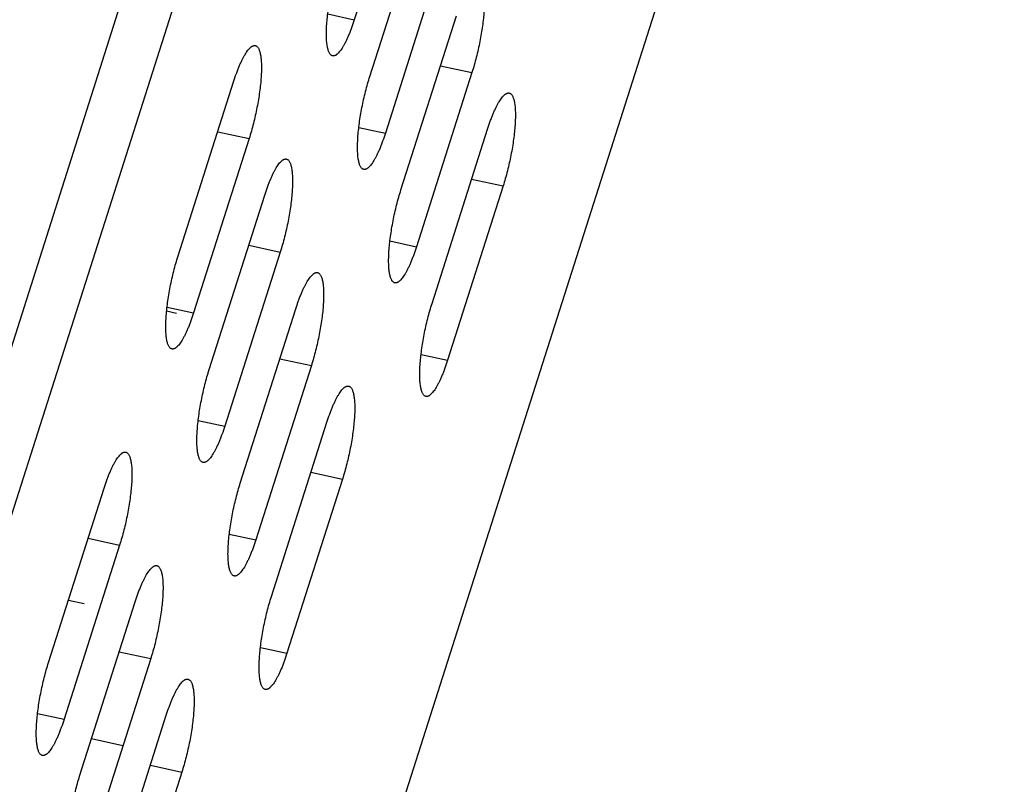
# Model space of a CAD drawing. Header units: millimetres. Extents: x 508 to 1261, y -60 to 468.
# Tile 30 of 49: x 1041 to 1056, y 91 to 103. Entities that reach past the tile are written whole.
import ezdxf

# ---------------------------------------------------------------- set-up
doc = ezdxf.new("R2010")
doc.units = ezdxf.units.MM
doc.header["$LTSCALE"] = 16.335
doc.layers.get('0').update_dxf_attribs({"linetype": 'CONTINUOUS'})
doc.layers.add('AXIS', color=7, linetype='CONTINUOUS')
doc.layers.add('INTFCLR_1', color=7, linetype='CONTINUOUS')
doc.styles.get("Standard").update_dxf_attribs({"font": 'txt', "width": 0.85})
doc.dimstyles.get("Standard").update_dxf_attribs({"dimtxt": 3.5, "dimasz": 3.5, "dimexe": 1.5, "dimexo": 1, "dimtad": 1, "dimtxsty": 'Standard', "dimblk": '_FILLED', "dimblk1": '_FILLED', "dimblk2": '_FILLED', "dimcen": 0.09, "dimazin": 2, "dimtol": 1, "dimtp": 0.01, "dimtm": 0.01, "dimtfac": 1, "dimtofl": 0, "dimtmove": 0, "dimatfit": 3, "dimldrblk": '_FILLED', "dimfxl": 1, "dimtolj": 1, "dimarcsym": 0})

# ---------------------------------------------------------------- blocks, each defined once
blk = doc.blocks.new('_FILLED')
at = {"color": 0, "linetype": 'ByBlock'}
blk.add_solid([(0, 0), (-1, 0.2143), (-1, -0.2143)], dxfattribs=at)

msp = doc.modelspace()

# ---------------------------------------------------------------- linework, layer by layer
at = {"color": 7, "linetype": 'Continuous'}
for p, q in [((1031.14363, 67.21993), (1049.9695, 126.3107)), ((1031.9058, 67.05554), (1050.73167, 126.14631)), ((1054.11036, 113.81663), (1038.71482, 65.49299)), ((1046.95598, 105.50483), (1046.11554, 102.86685)), ((1046.35099, 102.00764), (1047.19143, 104.64562)), ((1047.42688, 103.78641), (1046.58644, 101.14843)), ((1045.71349, 102.95357), (1046.11554, 102.86685)), ((1046.82189, 100.28922), (1047.66233, 102.9272)), ((1047.42133, 102.17075), (1047.89778, 102.06798)), ((1047.89778, 102.06798), (1047.05734, 99.43)), ((1043.44817, 99.2892), (1044.28861, 101.92718)), ((1046.18439, 101.23514), (1046.58644, 101.14843)), ((1044.52406, 101.06796), (1043.68362, 98.42998)), ((1044.04761, 101.17073), (1044.52406, 101.06796)), ((1047.29279, 98.57079), (1048.13323, 101.20877)), ((1048.36868, 100.34956), (1047.52824, 97.71158)), ((1047.89223, 100.45232), (1048.36868, 100.34956)), ((1043.91907, 97.57077), (1044.75951, 100.20875)), ((1044.51851, 99.4523), (1044.99496, 99.34954)), ((1046.65528, 99.51672), (1047.05734, 99.43)), ((1044.99496, 99.34954), (1044.15451, 96.71156)), ((1043.28156, 98.5167), (1043.68362, 98.42998)), ((1044.38996, 95.85235), (1045.2304, 98.49033)), ((1047.12618, 97.7983), (1047.52824, 97.71158)), ((1044.9894, 97.73388), (1045.46585, 97.63112)), ((1045.46585, 97.63112), (1044.62541, 94.99314)), ((1043.75246, 96.79828), (1044.15451, 96.71156)), ((1044.86086, 94.13393), (1045.7013, 96.77191)), ((1045.4603, 96.01546), (1045.93675, 95.9127)), ((1045.93675, 95.9127), (1045.09631, 93.27472)), ((1041.48714, 93.13391), (1042.32758, 95.77189)), ((1042.08658, 95.01544), (1042.56303, 94.91268)), ((1044.22336, 95.07985), (1044.62541, 94.99314)), ((1042.56303, 94.91268), (1041.72259, 92.2747)), ((1041.95804, 91.41548), (1042.79848, 94.05347)), ((1044.69425, 93.36143), (1045.09631, 93.27472)), ((1043.03393, 93.19425), (1042.19349, 90.55627)), ((1042.55748, 93.29701), (1043.03393, 93.19425)), ((1041.32053, 92.36141), (1041.72259, 92.2747)), ((1042.42894, 89.69706), (1043.26938, 92.33504)), ((1043.02838, 91.57859), (1043.50482, 91.47583)), ((1043.50482, 91.47583), (1042.66438, 88.83785))]:
    msp.add_line(p, q, dxfattribs=at)
for points, knots in [([(1045.78698, 102.31893), (1045.78473, 102.31942), (1045.78023, 102.32072), (1045.77141, 102.32464), (1045.7608, 102.33217), (1045.74941, 102.34468), (1045.73905, 102.36073), (1045.72972, 102.38028), (1045.72141, 102.40326), (1045.71415, 102.4296), (1045.70796, 102.45923), (1045.70286, 102.49203), (1045.69888, 102.52789), (1045.69602, 102.56667), (1045.69431, 102.60823), (1045.69375, 102.65241), (1045.69456, 102.71609), (1045.69861, 102.80096), (1045.70784, 102.9081), (1045.72143, 103.02114), (1045.73918, 103.13839), (1045.76081, 103.25804), (1045.78602, 103.3783), (1045.8144, 103.49731), (1045.84553, 103.61328), (1045.8683, 103.68903), (1045.88009, 103.72606)], [0, 0, 0, 0, 0.00475984, 0.00960455, 0.01984339, 0.0312737, 0.04426932, 0.05906642, 0.07580234, 0.09454711, 0.1153243, 0.13812437, 0.16291301, 0.18963657, 0.21822571, 0.24859799, 0.28065972, 0.34942514, 0.42360139, 0.50215502, 0.58397025, 0.66787205, 0.75264824, 0.83707123, 0.91991965, 1, 1, 1, 1]), ([(1047.99089, 103.47511), (1047.99315, 103.47462), (1047.99764, 103.47332), (1048.00647, 103.4694), (1048.01708, 103.46188), (1048.02847, 103.44937), (1048.03882, 103.43331), (1048.04815, 103.41377), (1048.05646, 103.39079), (1048.06372, 103.36444), (1048.06991, 103.33482), (1048.07501, 103.30202), (1048.079, 103.26616), (1048.08185, 103.22738), (1048.08356, 103.18582), (1048.08412, 103.14164), (1048.08331, 103.07795), (1048.07926, 102.99308), (1048.07003, 102.88595), (1048.05644, 102.7729), (1048.0387, 102.65566), (1048.01706, 102.536), (1047.99186, 102.41575), (1047.96347, 102.29674), (1047.93234, 102.18077), (1047.90958, 102.10502), (1047.89778, 102.06798)], [0, 0, 0, 0, 0.00475984, 0.00960455, 0.01984339, 0.0312737, 0.04426932, 0.05906642, 0.07580234, 0.09454711, 0.1153243, 0.13812437, 0.16291301, 0.18963657, 0.21822571, 0.24859799, 0.28065972, 0.34942514, 0.42360139, 0.50215502, 0.58397025, 0.66787205, 0.75264824, 0.83707123, 0.91991965, 1, 1, 1, 1]), ([(1046.11554, 102.86685), (1046.10239, 102.82558), (1046.08194, 102.76521), (1046.05263, 102.68738), (1046.03081, 102.6334), (1046.00883, 102.58292), (1045.98679, 102.5362), (1045.96483, 102.4935), (1045.94305, 102.45503), (1045.92157, 102.42099), (1045.9005, 102.39155), (1045.88283, 102.3703), (1045.86892, 102.35586), (1045.85901, 102.34663), (1045.84927, 102.33866), (1045.83973, 102.33194), (1045.83038, 102.3265), (1045.82124, 102.32233), (1045.81231, 102.31946), (1045.80361, 102.31789), (1045.79514, 102.31764), (1045.78965, 102.31836), (1045.78698, 102.31893)], [0, 0, 0, 0, 0.19546624, 0.28754359, 0.3752533, 0.4581876, 0.53597443, 0.60828327, 0.67483272, 0.73540076, 0.78983999, 0.83810144, 0.8599434, 0.88028982, 0.89918487, 0.91669227, 0.93290043, 0.94792842, 0.96193241, 0.97511106, 0.98770683, 1, 1, 1, 1]), ([(1044.28861, 101.92718), (1044.30176, 101.96845), (1044.32221, 102.02882), (1044.35152, 102.10665), (1044.37334, 102.16063), (1044.39532, 102.21111), (1044.41736, 102.25782), (1044.43932, 102.30052), (1044.4611, 102.33899), (1044.48258, 102.37303), (1044.50365, 102.40248), (1044.52132, 102.42373), (1044.53523, 102.43817), (1044.54514, 102.44739), (1044.55488, 102.45537), (1044.56442, 102.46208), (1044.57377, 102.46753), (1044.58291, 102.47169), (1044.59184, 102.47457), (1044.60054, 102.47613), (1044.60901, 102.47639), (1044.6145, 102.47567), (1044.61717, 102.47509)], [0, 0, 0, 0, 0.19546624, 0.28754359, 0.3752533, 0.4581876, 0.53597443, 0.60828327, 0.67483272, 0.73540076, 0.78983999, 0.83810144, 0.8599434, 0.88028982, 0.89918487, 0.91669227, 0.93290043, 0.94792842, 0.96193241, 0.97511106, 0.98770683, 1, 1, 1, 1]), ([(1044.61717, 102.47509), (1044.61943, 102.47461), (1044.62392, 102.4733), (1044.63274, 102.46938), (1044.64335, 102.46186), (1044.65474, 102.44935), (1044.6651, 102.43329), (1044.67443, 102.41375), (1044.68274, 102.39077), (1044.69, 102.36442), (1044.69619, 102.3348), (1044.70129, 102.302), (1044.70528, 102.26614), (1044.70813, 102.22736), (1044.70984, 102.1858), (1044.7104, 102.14162), (1044.70959, 102.07794), (1044.70554, 101.99306), (1044.69631, 101.88593), (1044.68272, 101.77288), (1044.66498, 101.65564), (1044.64334, 101.53598), (1044.61814, 101.41573), (1044.58975, 101.29672), (1044.55862, 101.18075), (1044.53586, 101.105), (1044.52406, 101.06796)], [0, 0, 0, 0, 0.00475984, 0.00960455, 0.01984339, 0.0312737, 0.04426932, 0.05906642, 0.07580234, 0.09454711, 0.1153243, 0.13812437, 0.16291301, 0.18963657, 0.21822571, 0.24859799, 0.28065972, 0.34942514, 0.42360139, 0.50215502, 0.58397025, 0.66787205, 0.75264824, 0.83707123, 0.91991965, 1, 1, 1, 1]), ([(1046.25788, 100.60051), (1046.25562, 100.601), (1046.25113, 100.6023), (1046.2423, 100.60622), (1046.2317, 100.61375), (1046.2203, 100.62626), (1046.20995, 100.64231), (1046.20062, 100.66185), (1046.19231, 100.68483), (1046.18505, 100.71118), (1046.17886, 100.7408), (1046.17376, 100.77361), (1046.16977, 100.80946), (1046.16692, 100.84824), (1046.16521, 100.88981), (1046.16465, 100.93399), (1046.16546, 100.99767), (1046.16951, 101.08254), (1046.17874, 101.18967), (1046.19233, 101.30272), (1046.21007, 101.41996), (1046.23171, 101.53962), (1046.25691, 101.65987), (1046.2853, 101.77889), (1046.31643, 101.89485), (1046.33919, 101.9706), (1046.35099, 102.00764)], [0, 0, 0, 0, 0.00475984, 0.00960455, 0.01984339, 0.0312737, 0.04426932, 0.05906642, 0.07580234, 0.09454711, 0.1153243, 0.13812437, 0.16291301, 0.18963657, 0.21822571, 0.24859799, 0.28065972, 0.34942514, 0.42360139, 0.50215502, 0.58397025, 0.66787205, 0.75264824, 0.83707123, 0.91991965, 1, 1, 1, 1]), ([(1048.13323, 101.20877), (1048.14638, 101.25004), (1048.16683, 101.31042), (1048.19614, 101.38824), (1048.21796, 101.44223), (1048.23994, 101.49271), (1048.26198, 101.53942), (1048.28394, 101.58212), (1048.30572, 101.62059), (1048.3272, 101.65463), (1048.34827, 101.68407), (1048.36594, 101.70532), (1048.37985, 101.71976), (1048.38976, 101.72899), (1048.3995, 101.73697), (1048.40904, 101.74368), (1048.41839, 101.74912), (1048.42753, 101.75329), (1048.43646, 101.75616), (1048.44516, 101.75773), (1048.45363, 101.75798), (1048.45912, 101.75726), (1048.46179, 101.75669)], [0, 0, 0, 0, 0.19546624, 0.28754359, 0.3752533, 0.4581876, 0.53597443, 0.60828327, 0.67483272, 0.73540076, 0.78983999, 0.83810144, 0.8599434, 0.88028982, 0.89918487, 0.91669227, 0.93290043, 0.94792842, 0.96193241, 0.97511106, 0.98770683, 1, 1, 1, 1]), ([(1048.46179, 101.75669), (1048.46404, 101.7562), (1048.46854, 101.7549), (1048.47736, 101.75098), (1048.48797, 101.74345), (1048.49936, 101.73094), (1048.50972, 101.71489), (1048.51905, 101.69535), (1048.52736, 101.67237), (1048.53462, 101.64602), (1048.54081, 101.6164), (1048.54591, 101.58359), (1048.54989, 101.54774), (1048.55275, 101.50895), (1048.55446, 101.46739), (1048.55502, 101.42321), (1048.55421, 101.35953), (1048.55016, 101.27466), (1048.54093, 101.16753), (1048.52734, 101.05448), (1048.50959, 100.93724), (1048.48796, 100.81758), (1048.46275, 100.69733), (1048.43437, 100.57831), (1048.40324, 100.46235), (1048.38048, 100.3866), (1048.36868, 100.34956)], [0, 0, 0, 0, 0.00475984, 0.00960455, 0.01984339, 0.0312737, 0.04426932, 0.05906642, 0.07580234, 0.09454711, 0.1153243, 0.13812437, 0.16291301, 0.18963657, 0.21822571, 0.24859799, 0.28065972, 0.34942514, 0.42360139, 0.50215502, 0.58397025, 0.66787205, 0.75264824, 0.83707123, 0.91991965, 1, 1, 1, 1]), ([(1046.58644, 101.14843), (1046.57329, 101.10716), (1046.55284, 101.04678), (1046.52353, 100.96896), (1046.50171, 100.91497), (1046.47973, 100.86449), (1046.45769, 100.81778), (1046.43573, 100.77508), (1046.41395, 100.73661), (1046.39247, 100.70257), (1046.3714, 100.67313), (1046.35373, 100.65188), (1046.33982, 100.63744), (1046.32991, 100.62821), (1046.32017, 100.62023), (1046.31063, 100.61352), (1046.30128, 100.60807), (1046.29214, 100.60391), (1046.28321, 100.60104), (1046.27451, 100.59947), (1046.26604, 100.59922), (1046.26055, 100.59994), (1046.25788, 100.60051)], [0, 0, 0, 0, 0.19546624, 0.28754359, 0.3752533, 0.4581876, 0.53597443, 0.60828327, 0.67483272, 0.73540076, 0.78983999, 0.83810144, 0.8599434, 0.88028982, 0.89918487, 0.91669227, 0.93290043, 0.94792842, 0.96193241, 0.97511106, 0.98770683, 1, 1, 1, 1]), ([(1044.75951, 100.20875), (1044.77266, 100.25002), (1044.79311, 100.3104), (1044.82241, 100.38822), (1044.84424, 100.44221), (1044.86622, 100.49269), (1044.88826, 100.5394), (1044.91022, 100.5821), (1044.932, 100.62057), (1044.95348, 100.65461), (1044.97455, 100.68405), (1044.99222, 100.7053), (1045.00613, 100.71974), (1045.01604, 100.72897), (1045.02578, 100.73695), (1045.03532, 100.74366), (1045.04467, 100.74911), (1045.05381, 100.75327), (1045.06274, 100.75614), (1045.07144, 100.75771), (1045.0799, 100.75796), (1045.0854, 100.75724), (1045.08806, 100.75667)], [0, 0, 0, 0, 0.19546624, 0.28754359, 0.3752533, 0.4581876, 0.53597443, 0.60828327, 0.67483272, 0.73540076, 0.78983999, 0.83810144, 0.8599434, 0.88028982, 0.89918487, 0.91669227, 0.93290043, 0.94792842, 0.96193241, 0.97511106, 0.98770683, 1, 1, 1, 1]), ([(1045.08806, 100.75667), (1045.09032, 100.75618), (1045.09482, 100.75488), (1045.10364, 100.75096), (1045.11425, 100.74343), (1045.12564, 100.73092), (1045.136, 100.71487), (1045.14533, 100.69533), (1045.15364, 100.67235), (1045.1609, 100.646), (1045.16709, 100.61638), (1045.17219, 100.58357), (1045.17617, 100.54772), (1045.17903, 100.50894), (1045.18074, 100.46738), (1045.1813, 100.42319), (1045.18049, 100.35951), (1045.17644, 100.27464), (1045.16721, 100.16751), (1045.15362, 100.05446), (1045.13587, 99.93722), (1045.11424, 99.81756), (1045.08903, 99.69731), (1045.06065, 99.57829), (1045.02952, 99.46233), (1045.00675, 99.38658), (1044.99496, 99.34954)], [0, 0, 0, 0, 0.00475984, 0.00960455, 0.01984339, 0.0312737, 0.04426932, 0.05906642, 0.07580234, 0.09454711, 0.1153243, 0.13812437, 0.16291301, 0.18963657, 0.21822571, 0.24859799, 0.28065972, 0.34942514, 0.42360139, 0.50215502, 0.58397025, 0.66787205, 0.75264824, 0.83707123, 0.91991965, 1, 1, 1, 1]), ([(1046.72878, 98.88209), (1046.72652, 98.88257), (1046.72203, 98.88388), (1046.7132, 98.8878), (1046.70259, 98.89532), (1046.6912, 98.90783), (1046.68085, 98.92389), (1046.67151, 98.94343), (1046.66321, 98.96641), (1046.65595, 98.99276), (1046.64975, 99.02238), (1046.64466, 99.05518), (1046.64067, 99.09104), (1046.63782, 99.12982), (1046.63611, 99.17138), (1046.63554, 99.21556), (1046.63635, 99.27924), (1046.6404, 99.36412), (1046.64964, 99.47125), (1046.66323, 99.5843), (1046.68097, 99.70154), (1046.70261, 99.8212), (1046.72781, 99.94145), (1046.7562, 100.06046), (1046.78733, 100.17643), (1046.81009, 100.25218), (1046.82189, 100.28922)], [0, 0, 0, 0, 0.00475984, 0.00960455, 0.01984339, 0.0312737, 0.04426932, 0.05906642, 0.07580234, 0.09454711, 0.1153243, 0.13812437, 0.16291301, 0.18963657, 0.21822571, 0.24859799, 0.28065972, 0.34942514, 0.42360139, 0.50215502, 0.58397025, 0.66787205, 0.75264824, 0.83707123, 0.91991965, 1, 1, 1, 1]), ([(1047.05734, 99.43), (1047.04419, 99.38873), (1047.02373, 99.32836), (1046.99443, 99.25053), (1046.97261, 99.19655), (1046.95062, 99.14607), (1046.92859, 99.09936), (1046.90662, 99.05666), (1046.88484, 99.01819), (1046.86336, 98.98415), (1046.8423, 98.9547), (1046.82463, 98.93345), (1046.81072, 98.91901), (1046.8008, 98.90979), (1046.79107, 98.90181), (1046.78152, 98.8951), (1046.77218, 98.88965), (1046.76304, 98.88549), (1046.75411, 98.88261), (1046.7454, 98.88105), (1046.73694, 98.88079), (1046.73144, 98.88151), (1046.72878, 98.88209)], [0, 0, 0, 0, 0.19546624, 0.28754359, 0.3752533, 0.4581876, 0.53597443, 0.60828327, 0.67483272, 0.73540076, 0.78983999, 0.83810144, 0.8599434, 0.88028982, 0.89918487, 0.91669227, 0.93290043, 0.94792842, 0.96193241, 0.97511106, 0.98770683, 1, 1, 1, 1]), ([(1043.35506, 97.88207), (1043.3528, 97.88256), (1043.34831, 97.88386), (1043.33948, 97.88778), (1043.32887, 97.8953), (1043.31748, 97.90781), (1043.30713, 97.92387), (1043.29779, 97.94341), (1043.28949, 97.96639), (1043.28222, 97.99274), (1043.27603, 98.02236), (1043.27093, 98.05516), (1043.26695, 98.09102), (1043.2641, 98.1298), (1043.26238, 98.17136), (1043.26182, 98.21554), (1043.26263, 98.27923), (1043.26668, 98.3641), (1043.27592, 98.47123), (1043.2895, 98.58428), (1043.30725, 98.70152), (1043.32889, 98.82118), (1043.35409, 98.94143), (1043.38247, 99.06044), (1043.41361, 99.17641), (1043.43637, 99.25216), (1043.44817, 99.2892)], [0, 0, 0, 0, 0.00475984, 0.00960455, 0.01984339, 0.0312737, 0.04426932, 0.05906642, 0.07580234, 0.09454711, 0.1153243, 0.13812437, 0.16291301, 0.18963657, 0.21822571, 0.24859799, 0.28065972, 0.34942514, 0.42360139, 0.50215502, 0.58397025, 0.66787205, 0.75264824, 0.83707123, 0.91991965, 1, 1, 1, 1]), ([(1045.2304, 98.49033), (1045.24355, 98.5316), (1045.26401, 98.59197), (1045.29331, 98.6698), (1045.31513, 98.72378), (1045.33712, 98.77426), (1045.35915, 98.82098), (1045.38112, 98.86368), (1045.4029, 98.90215), (1045.42438, 98.93619), (1045.44544, 98.96563), (1045.46311, 98.98688), (1045.47702, 99.00132), (1045.48694, 99.01055), (1045.49667, 99.01852), (1045.50622, 99.02524), (1045.51557, 99.03068), (1045.52471, 99.03485), (1045.53363, 99.03772), (1045.54234, 99.03929), (1045.5508, 99.03954), (1045.5563, 99.03882), (1045.55896, 99.03825)], [0, 0, 0, 0, 0.19546624, 0.28754359, 0.3752533, 0.4581876, 0.53597443, 0.60828327, 0.67483272, 0.73540076, 0.78983999, 0.83810144, 0.8599434, 0.88028982, 0.89918487, 0.91669227, 0.93290043, 0.94792842, 0.96193241, 0.97511106, 0.98770683, 1, 1, 1, 1]), ([(1045.55896, 99.03825), (1045.56122, 99.03776), (1045.56572, 99.03646), (1045.57454, 99.03254), (1045.58515, 99.02501), (1045.59654, 99.0125), (1045.6069, 98.99645), (1045.61623, 98.9769), (1045.62454, 98.95392), (1045.6318, 98.92758), (1045.63799, 98.89795), (1045.64309, 98.86515), (1045.64707, 98.82929), (1045.64992, 98.79051), (1045.65164, 98.74895), (1045.6522, 98.70477), (1045.65139, 98.64109), (1045.64734, 98.55622), (1045.63811, 98.44908), (1045.62452, 98.33604), (1045.60677, 98.21879), (1045.58513, 98.09914), (1045.55993, 97.97888), (1045.53155, 97.85987), (1045.50041, 97.7439), (1045.47765, 97.66815), (1045.46585, 97.63112)], [0, 0, 0, 0, 0.00475984, 0.00960455, 0.01984339, 0.0312737, 0.04426932, 0.05906642, 0.07580234, 0.09454711, 0.1153243, 0.13812437, 0.16291301, 0.18963657, 0.21822571, 0.24859799, 0.28065972, 0.34942514, 0.42360139, 0.50215502, 0.58397025, 0.66787205, 0.75264824, 0.83707123, 0.91991965, 1, 1, 1, 1]), ([(1047.19968, 97.16366), (1047.19742, 97.16415), (1047.19292, 97.16545), (1047.1841, 97.16938), (1047.17349, 97.1769), (1047.1621, 97.18941), (1047.15174, 97.20547), (1047.14241, 97.22501), (1047.1341, 97.24799), (1047.12684, 97.27433), (1047.12065, 97.30396), (1047.11555, 97.33676), (1047.11157, 97.37262), (1047.10872, 97.4114), (1047.107, 97.45296), (1047.10644, 97.49714), (1047.10725, 97.56082), (1047.1113, 97.64569), (1047.12053, 97.75283), (1047.13412, 97.86587), (1047.15187, 97.98312), (1047.17351, 98.10278), (1047.19871, 98.22303), (1047.22709, 98.34204), (1047.25823, 98.45801), (1047.28099, 98.53376), (1047.29279, 98.57079)], [0, 0, 0, 0, 0.00475984, 0.00960455, 0.01984339, 0.0312737, 0.04426932, 0.05906642, 0.07580234, 0.09454711, 0.1153243, 0.13812437, 0.16291301, 0.18963657, 0.21822571, 0.24859799, 0.28065972, 0.34942514, 0.42360139, 0.50215502, 0.58397025, 0.66787205, 0.75264824, 0.83707123, 0.91991965, 1, 1, 1, 1]), ([(1043.68362, 98.42998), (1043.67047, 98.38871), (1043.65001, 98.32834), (1043.62071, 98.25051), (1043.59889, 98.19653), (1043.5769, 98.14605), (1043.55487, 98.09934), (1043.5329, 98.05664), (1043.51112, 98.01817), (1043.48964, 97.98413), (1043.46858, 97.95468), (1043.45091, 97.93344), (1043.437, 97.91899), (1043.42708, 97.90977), (1043.41735, 97.90179), (1043.4078, 97.89508), (1043.39845, 97.88963), (1043.38931, 97.88547), (1043.38039, 97.8826), (1043.37168, 97.88103), (1043.36322, 97.88077), (1043.35772, 97.88149), (1043.35506, 97.88207)], [0, 0, 0, 0, 0.19546624, 0.28754359, 0.3752533, 0.4581876, 0.53597443, 0.60828327, 0.67483272, 0.73540076, 0.78983999, 0.83810144, 0.8599434, 0.88028982, 0.89918487, 0.91669227, 0.93290043, 0.94792842, 0.96193241, 0.97511106, 0.98770683, 1, 1, 1, 1]), ([(1047.52824, 97.71158), (1047.51509, 97.67031), (1047.49463, 97.60994), (1047.46533, 97.53211), (1047.44351, 97.47813), (1047.42152, 97.42765), (1047.39949, 97.38094), (1047.37752, 97.33823), (1047.35574, 97.29977), (1047.33426, 97.26572), (1047.3132, 97.23628), (1047.29553, 97.21503), (1047.28162, 97.20059), (1047.2717, 97.19136), (1047.26197, 97.18339), (1047.25242, 97.17667), (1047.24307, 97.17123), (1047.23393, 97.16706), (1047.22501, 97.16419), (1047.2163, 97.16262), (1047.20784, 97.16237), (1047.20234, 97.16309), (1047.19968, 97.16366)], [0, 0, 0, 0, 0.19546624, 0.28754359, 0.3752533, 0.4581876, 0.53597443, 0.60828327, 0.67483272, 0.73540076, 0.78983999, 0.83810144, 0.8599434, 0.88028982, 0.89918487, 0.91669227, 0.93290043, 0.94792842, 0.96193241, 0.97511106, 0.98770683, 1, 1, 1, 1]), ([(1043.82596, 96.16365), (1043.8237, 96.16413), (1043.8192, 96.16543), (1043.81038, 96.16936), (1043.79977, 96.17688), (1043.78838, 96.18939), (1043.77802, 96.20545), (1043.76869, 96.22499), (1043.76038, 96.24797), (1043.75312, 96.27431), (1043.74693, 96.30394), (1043.74183, 96.33674), (1043.73785, 96.3726), (1043.73499, 96.41138), (1043.73328, 96.45294), (1043.73272, 96.49712), (1043.73353, 96.5608), (1043.73758, 96.64568), (1043.74681, 96.75281), (1043.7604, 96.86585), (1043.77815, 96.9831), (1043.79979, 97.10276), (1043.82499, 97.22301), (1043.85337, 97.34202), (1043.8845, 97.45799), (1043.90727, 97.53374), (1043.91907, 97.57077)], [0, 0, 0, 0, 0.00475984, 0.00960455, 0.01984339, 0.0312737, 0.04426932, 0.05906642, 0.07580234, 0.09454711, 0.1153243, 0.13812437, 0.16291301, 0.18963657, 0.21822571, 0.24859799, 0.28065972, 0.34942514, 0.42360139, 0.50215502, 0.58397025, 0.66787205, 0.75264824, 0.83707123, 0.91991965, 1, 1, 1, 1]), ([(1045.7013, 96.77191), (1045.71445, 96.81318), (1045.73491, 96.87355), (1045.76421, 96.95138), (1045.78603, 97.00536), (1045.80802, 97.05584), (1045.83005, 97.10255), (1045.85202, 97.14525), (1045.8738, 97.18372), (1045.89528, 97.21776), (1045.91634, 97.24721), (1045.93401, 97.26846), (1045.94792, 97.2829), (1045.95784, 97.29213), (1045.96757, 97.3001), (1045.97712, 97.30682), (1045.98646, 97.31226), (1045.9956, 97.31642), (1046.00453, 97.3193), (1046.01324, 97.32087), (1046.0217, 97.32112), (1046.0272, 97.3204), (1046.02986, 97.31982)], [0, 0, 0, 0, 0.19546624, 0.28754359, 0.3752533, 0.4581876, 0.53597443, 0.60828327, 0.67483272, 0.73540076, 0.78983999, 0.83810144, 0.8599434, 0.88028982, 0.89918487, 0.91669227, 0.93290043, 0.94792842, 0.96193241, 0.97511106, 0.98770683, 1, 1, 1, 1]), ([(1046.02986, 97.31982), (1046.03212, 97.31934), (1046.03661, 97.31803), (1046.04544, 97.31411), (1046.05605, 97.30659), (1046.06744, 97.29408), (1046.07779, 97.27802), (1046.08713, 97.25848), (1046.09543, 97.2355), (1046.10269, 97.20916), (1046.10889, 97.17953), (1046.11398, 97.14673), (1046.11797, 97.11087), (1046.12082, 97.07209), (1046.12253, 97.03053), (1046.1231, 96.98635), (1046.12229, 96.92267), (1046.11824, 96.83779), (1046.109, 96.73066), (1046.09541, 96.61761), (1046.07767, 96.50037), (1046.05603, 96.38071), (1046.03083, 96.26046), (1046.00244, 96.14145), (1045.97131, 96.02548), (1045.94855, 95.94973), (1045.93675, 95.9127)], [0, 0, 0, 0, 0.00475984, 0.00960455, 0.01984339, 0.0312737, 0.04426932, 0.05906642, 0.07580234, 0.09454711, 0.1153243, 0.13812437, 0.16291301, 0.18963657, 0.21822571, 0.24859799, 0.28065972, 0.34942514, 0.42360139, 0.50215502, 0.58397025, 0.66787205, 0.75264824, 0.83707123, 0.91991965, 1, 1, 1, 1]), ([(1044.15451, 96.71156), (1044.14137, 96.67029), (1044.12091, 96.60992), (1044.09161, 96.53209), (1044.06979, 96.47811), (1044.0478, 96.42763), (1044.02577, 96.38092), (1044.0038, 96.33822), (1043.98202, 96.29975), (1043.96054, 96.2657), (1043.93947, 96.23626), (1043.92181, 96.21501), (1043.9079, 96.20057), (1043.89798, 96.19134), (1043.88824, 96.18337), (1043.8787, 96.17665), (1043.86935, 96.17121), (1043.86021, 96.16705), (1043.85128, 96.16417), (1043.84258, 96.1626), (1043.83412, 96.16235), (1043.82862, 96.16307), (1043.82596, 96.16365)], [0, 0, 0, 0, 0.19546624, 0.28754359, 0.3752533, 0.4581876, 0.53597443, 0.60828327, 0.67483272, 0.73540076, 0.78983999, 0.83810144, 0.8599434, 0.88028982, 0.89918487, 0.91669227, 0.93290043, 0.94792842, 0.96193241, 0.97511106, 0.98770683, 1, 1, 1, 1]), ([(1042.32758, 95.77189), (1042.34073, 95.81316), (1042.36119, 95.87353), (1042.39049, 95.95136), (1042.41231, 96.00534), (1042.4343, 96.05582), (1042.45633, 96.10253), (1042.4783, 96.14523), (1042.50008, 96.1837), (1042.52155, 96.21775), (1042.54262, 96.24719), (1042.56029, 96.26844), (1042.5742, 96.28288), (1042.58411, 96.29211), (1042.59385, 96.30008), (1042.6034, 96.3068), (1042.61274, 96.31224), (1042.62188, 96.3164), (1042.63081, 96.31928), (1042.63951, 96.32085), (1042.64798, 96.3211), (1042.65348, 96.32038), (1042.65614, 96.3198)], [0, 0, 0, 0, 0.19546624, 0.28754359, 0.3752533, 0.4581876, 0.53597443, 0.60828327, 0.67483272, 0.73540076, 0.78983999, 0.83810144, 0.8599434, 0.88028982, 0.89918487, 0.91669227, 0.93290043, 0.94792842, 0.96193241, 0.97511106, 0.98770683, 1, 1, 1, 1]), ([(1042.65614, 96.3198), (1042.6584, 96.31932), (1042.66289, 96.31802), (1042.67172, 96.31409), (1042.68233, 96.30657), (1042.69372, 96.29406), (1042.70407, 96.278), (1042.7134, 96.25846), (1042.72171, 96.23548), (1042.72897, 96.20914), (1042.73516, 96.17951), (1042.74026, 96.14671), (1042.74425, 96.11085), (1042.7471, 96.07207), (1042.74881, 96.03051), (1042.74937, 95.98633), (1042.74856, 95.92265), (1042.74451, 95.83777), (1042.73528, 95.73064), (1042.72169, 95.61759), (1042.70395, 95.50035), (1042.68231, 95.38069), (1042.65711, 95.26044), (1042.62872, 95.14143), (1042.59759, 95.02546), (1042.57483, 94.94971), (1042.56303, 94.91268)], [0, 0, 0, 0, 0.00475984, 0.00960455, 0.01984339, 0.0312737, 0.04426932, 0.05906642, 0.07580234, 0.09454711, 0.1153243, 0.13812437, 0.16291301, 0.18963657, 0.21822571, 0.24859799, 0.28065972, 0.34942514, 0.42360139, 0.50215502, 0.58397025, 0.66787205, 0.75264824, 0.83707123, 0.91991965, 1, 1, 1, 1]), ([(1044.29685, 94.44522), (1044.2946, 94.44571), (1044.2901, 94.44701), (1044.28128, 94.45093), (1044.27067, 94.45846), (1044.25928, 94.47097), (1044.24892, 94.48702), (1044.23959, 94.50657), (1044.23128, 94.52954), (1044.22402, 94.55589), (1044.21783, 94.58552), (1044.21273, 94.61832), (1044.20875, 94.65417), (1044.20589, 94.69296), (1044.20418, 94.73452), (1044.20362, 94.7787), (1044.20443, 94.84238), (1044.20848, 94.92725), (1044.21771, 95.03438), (1044.2313, 95.14743), (1044.24905, 95.26468), (1044.27068, 95.38433), (1044.29589, 95.50458), (1044.32427, 95.6236), (1044.3554, 95.73957), (1044.37816, 95.81532), (1044.38996, 95.85235)], [0, 0, 0, 0, 0.00475984, 0.00960455, 0.01984339, 0.0312737, 0.04426932, 0.05906642, 0.07580234, 0.09454711, 0.1153243, 0.13812437, 0.16291301, 0.18963657, 0.21822571, 0.24859799, 0.28065972, 0.34942514, 0.42360139, 0.50215502, 0.58397025, 0.66787205, 0.75264824, 0.83707123, 0.91991965, 1, 1, 1, 1]), ([(1044.62541, 94.99314), (1044.61226, 94.95187), (1044.59181, 94.89149), (1044.5625, 94.81367), (1044.54068, 94.75968), (1044.5187, 94.70921), (1044.49666, 94.66249), (1044.4747, 94.61979), (1044.45292, 94.58132), (1044.43144, 94.54728), (1044.41037, 94.51784), (1044.3927, 94.49659), (1044.37879, 94.48215), (1044.36888, 94.47292), (1044.35914, 94.46495), (1044.3496, 94.45823), (1044.34025, 94.45279), (1044.33111, 94.44862), (1044.32218, 94.44575), (1044.31348, 94.44418), (1044.30501, 94.44393), (1044.29952, 94.44465), (1044.29685, 94.44522)], [0, 0, 0, 0, 0.19546624, 0.28754359, 0.3752533, 0.4581876, 0.53597443, 0.60828327, 0.67483272, 0.73540076, 0.78983999, 0.83810144, 0.8599434, 0.88028982, 0.89918487, 0.91669227, 0.93290043, 0.94792842, 0.96193241, 0.97511106, 0.98770683, 1, 1, 1, 1]), ([(1042.79848, 94.05347), (1042.81163, 94.09474), (1042.83208, 94.15511), (1042.86139, 94.23294), (1042.88321, 94.28692), (1042.90519, 94.3374), (1042.92723, 94.38411), (1042.94919, 94.42681), (1042.97097, 94.46528), (1042.99245, 94.49932), (1043.01352, 94.52876), (1043.03119, 94.55001), (1043.0451, 94.56446), (1043.05501, 94.57368), (1043.06475, 94.58166), (1043.07429, 94.58837), (1043.08364, 94.59382), (1043.09278, 94.59798), (1043.10171, 94.60085), (1043.11041, 94.60242), (1043.11888, 94.60268), (1043.12437, 94.60196), (1043.12704, 94.60138)], [0, 0, 0, 0, 0.19546624, 0.28754359, 0.3752533, 0.4581876, 0.53597443, 0.60828327, 0.67483272, 0.73540076, 0.78983999, 0.83810144, 0.8599434, 0.88028982, 0.89918487, 0.91669227, 0.93290043, 0.94792842, 0.96193241, 0.97511106, 0.98770683, 1, 1, 1, 1]), ([(1043.12704, 94.60138), (1043.12929, 94.60089), (1043.13379, 94.59959), (1043.14261, 94.59567), (1043.15322, 94.58815), (1043.16461, 94.57563), (1043.17497, 94.55958), (1043.1843, 94.54004), (1043.19261, 94.51706), (1043.19987, 94.49071), (1043.20606, 94.46109), (1043.21116, 94.42829), (1043.21514, 94.39243), (1043.218, 94.35365), (1043.21971, 94.31209), (1043.22027, 94.2679), (1043.21946, 94.20422), (1043.21541, 94.11935), (1043.20618, 94.01222), (1043.19259, 93.89917), (1043.17484, 93.78193), (1043.15321, 93.66227), (1043.12801, 93.54202), (1043.09962, 93.423), (1043.06849, 93.30704), (1043.04573, 93.23129), (1043.03393, 93.19425)], [0, 0, 0, 0, 0.00475984, 0.00960455, 0.01984339, 0.0312737, 0.04426932, 0.05906642, 0.07580234, 0.09454711, 0.1153243, 0.13812437, 0.16291301, 0.18963657, 0.21822571, 0.24859799, 0.28065972, 0.34942514, 0.42360139, 0.50215502, 0.58397025, 0.66787205, 0.75264824, 0.83707123, 0.91991965, 1, 1, 1, 1]), ([(1044.76775, 92.7268), (1044.76549, 92.72729), (1044.761, 92.72859), (1044.75217, 92.73251), (1044.74156, 92.74003), (1044.73017, 92.75255), (1044.71982, 92.7686), (1044.71049, 92.78814), (1044.70218, 92.81112), (1044.69492, 92.83747), (1044.68873, 92.86709), (1044.68363, 92.89989), (1044.67964, 92.93575), (1044.67679, 92.97453), (1044.67508, 93.01609), (1044.67452, 93.06028), (1044.67533, 93.12396), (1044.67938, 93.20883), (1044.68861, 93.31596), (1044.7022, 93.42901), (1044.71994, 93.54625), (1044.74158, 93.66591), (1044.76678, 93.78616), (1044.79517, 93.90518), (1044.8263, 94.02114), (1044.84906, 94.09689), (1044.86086, 94.13393)], [0, 0, 0, 0, 0.00475984, 0.00960455, 0.01984339, 0.0312737, 0.04426932, 0.05906642, 0.07580234, 0.09454711, 0.1153243, 0.13812437, 0.16291301, 0.18963657, 0.21822571, 0.24859799, 0.28065972, 0.34942514, 0.42360139, 0.50215502, 0.58397025, 0.66787205, 0.75264824, 0.83707123, 0.91991965, 1, 1, 1, 1]), ([(1045.09631, 93.27472), (1045.08316, 93.23344), (1045.06271, 93.17307), (1045.0334, 93.09524), (1045.01158, 93.04126), (1044.9896, 92.99078), (1044.96756, 92.94407), (1044.94559, 92.90137), (1044.92382, 92.8629), (1044.90234, 92.82886), (1044.88127, 92.79942), (1044.8636, 92.77817), (1044.84969, 92.76372), (1044.83978, 92.7545), (1044.83004, 92.74652), (1044.82049, 92.73981), (1044.81115, 92.73436), (1044.80201, 92.7302), (1044.79308, 92.72733), (1044.78438, 92.72576), (1044.77591, 92.7255), (1044.77041, 92.72622), (1044.76775, 92.7268)], [0, 0, 0, 0, 0.19546624, 0.28754359, 0.3752533, 0.4581876, 0.53597443, 0.60828327, 0.67483272, 0.73540076, 0.78983999, 0.83810144, 0.8599434, 0.88028982, 0.89918487, 0.91669227, 0.93290043, 0.94792842, 0.96193241, 0.97511106, 0.98770683, 1, 1, 1, 1]), ([(1041.39403, 91.72678), (1041.39177, 91.72727), (1041.38728, 91.72857), (1041.37845, 91.73249), (1041.36784, 91.74001), (1041.35645, 91.75253), (1041.3461, 91.76858), (1041.33676, 91.78812), (1041.32846, 91.8111), (1041.3212, 91.83745), (1041.315, 91.86707), (1041.30991, 91.89987), (1041.30592, 91.93573), (1041.30307, 91.97451), (1041.30136, 92.01607), (1041.30079, 92.06026), (1041.3016, 92.12394), (1041.30566, 92.20881), (1041.31489, 92.31594), (1041.32848, 92.42899), (1041.34622, 92.54623), (1041.36786, 92.66589), (1041.39306, 92.78614), (1041.42145, 92.90516), (1041.45258, 93.02112), (1041.47534, 93.09687), (1041.48714, 93.13391)], [0, 0, 0, 0, 0.00475984, 0.00960455, 0.01984339, 0.0312737, 0.04426932, 0.05906642, 0.07580234, 0.09454711, 0.1153243, 0.13812437, 0.16291301, 0.18963657, 0.21822571, 0.24859799, 0.28065972, 0.34942514, 0.42360139, 0.50215502, 0.58397025, 0.66787205, 0.75264824, 0.83707123, 0.91991965, 1, 1, 1, 1]), ([(1043.26938, 92.33504), (1043.28252, 92.37631), (1043.30298, 92.43669), (1043.33228, 92.51451), (1043.3541, 92.5685), (1043.37609, 92.61898), (1043.39813, 92.66569), (1043.42009, 92.70839), (1043.44187, 92.74686), (1043.46335, 92.7809), (1043.48442, 92.81034), (1043.50208, 92.83159), (1043.516, 92.84603), (1043.52591, 92.85526), (1043.53565, 92.86324), (1043.54519, 92.86995), (1043.55454, 92.87539), (1043.56368, 92.87956), (1043.57261, 92.88243), (1043.58131, 92.884), (1043.58977, 92.88425), (1043.59527, 92.88353), (1043.59793, 92.88296)], [0, 0, 0, 0, 0.19546624, 0.28754359, 0.3752533, 0.4581876, 0.53597443, 0.60828327, 0.67483272, 0.73540076, 0.78983999, 0.83810144, 0.8599434, 0.88028982, 0.89918487, 0.91669227, 0.93290043, 0.94792842, 0.96193241, 0.97511106, 0.98770683, 1, 1, 1, 1]), ([(1043.59793, 92.88296), (1043.60019, 92.88247), (1043.60469, 92.88117), (1043.61351, 92.87725), (1043.62412, 92.86972), (1043.63551, 92.85721), (1043.64587, 92.84116), (1043.6552, 92.82161), (1043.66351, 92.79864), (1043.67077, 92.77229), (1043.67696, 92.74266), (1043.68206, 92.70986), (1043.68604, 92.67401), (1043.6889, 92.63522), (1043.69061, 92.59366), (1043.69117, 92.54948), (1043.69036, 92.4858), (1043.68631, 92.40093), (1043.67708, 92.2938), (1043.66349, 92.18075), (1043.64574, 92.06351), (1043.6241, 91.94385), (1043.5989, 91.8236), (1043.57052, 91.70458), (1043.53939, 91.58862), (1043.51662, 91.51287), (1043.50482, 91.47583)], [0, 0, 0, 0, 0.00475984, 0.00960455, 0.01984339, 0.0312737, 0.04426932, 0.05906642, 0.07580234, 0.09454711, 0.1153243, 0.13812437, 0.16291301, 0.18963657, 0.21822571, 0.24859799, 0.28065972, 0.34942514, 0.42360139, 0.50215502, 0.58397025, 0.66787205, 0.75264824, 0.83707123, 0.91991965, 1, 1, 1, 1]), ([(1041.72259, 92.2747), (1041.70944, 92.23342), (1041.68898, 92.17305), (1041.65968, 92.09522), (1041.63786, 92.04124), (1041.61587, 91.99076), (1041.59384, 91.94405), (1041.57187, 91.90135), (1041.55009, 91.86288), (1041.52861, 91.82884), (1041.50755, 91.7994), (1041.48988, 91.77815), (1041.47597, 91.7637), (1041.46605, 91.75448), (1041.45632, 91.7465), (1041.44677, 91.73979), (1041.43743, 91.73434), (1041.42829, 91.73018), (1041.41936, 91.72731), (1041.41065, 91.72574), (1041.40219, 91.72548), (1041.39669, 91.72621), (1041.39403, 91.72678)], [0, 0, 0, 0, 0.19546624, 0.28754359, 0.3752533, 0.4581876, 0.53597443, 0.60828327, 0.67483272, 0.73540076, 0.78983999, 0.83810144, 0.8599434, 0.88028982, 0.89918487, 0.91669227, 0.93290043, 0.94792842, 0.96193241, 0.97511106, 0.98770683, 1, 1, 1, 1]), ([(1041.86493, 90.00836), (1041.86267, 90.00884), (1041.85817, 90.01015), (1041.84935, 90.01407), (1041.83874, 90.02159), (1041.82735, 90.0341), (1041.81699, 90.05016), (1041.80766, 90.0697), (1041.79935, 90.09268), (1041.79209, 90.11902), (1041.7859, 90.14865), (1041.7808, 90.18145), (1041.77682, 90.21731), (1041.77397, 90.25609), (1041.77225, 90.29765), (1041.77169, 90.34183), (1041.7725, 90.40551), (1041.77655, 90.49039), (1041.78578, 90.59752), (1041.79937, 90.71057), (1041.81712, 90.82781), (1041.83876, 90.94747), (1041.86396, 91.06772), (1041.89234, 91.18673), (1041.92348, 91.3027), (1041.94624, 91.37845), (1041.95804, 91.41548)], [0, 0, 0, 0, 0.00475984, 0.00960455, 0.01984339, 0.0312737, 0.04426932, 0.05906642, 0.07580234, 0.09454711, 0.1153243, 0.13812437, 0.16291301, 0.18963657, 0.21822571, 0.24859799, 0.28065972, 0.34942514, 0.42360139, 0.50215502, 0.58397025, 0.66787205, 0.75264824, 0.83707123, 0.91991965, 1, 1, 1, 1])]:
    msp.add_open_spline(points, degree=3, knots=knots, dxfattribs=at)
at = {"layer": 'AXIS', "color": 7, "linetype": 'Continuous'}
msp.add_line((1042.61371, 91.87526), (1042.13726, 91.97802), dxfattribs=at)
at = {"layer": 'INTFCLR_1', "color": 7, "linetype": 'Continuous'}
for p, q in [((1043.42582, 98.41993), (1043.27467, 98.45253)), ((1042.02508, 94.02329), (1041.78686, 94.07467))]:
    msp.add_line(p, q, dxfattribs=at)

# ---------------------------------------------------------------- leaders
at = {"color": 2}
msp.add_leader([(1030.8915, 66.42853), (1135.29776, 148.01767)], dimstyle='Standard', override={"dimgap": 0.625, "dimtad": 0, "dimtih": 1, "dimtoh": 1, "dimdec": 4, "dimcen": 2.673, "dimadec": 0, "dimazin": 0, "dimtp": 0.1, "dimtm": 0, "dimtdec": 1, "dimfxl": 1.25, "dimtolj": 0, "dimtzin": 0}, dxfattribs=at)

doc.saveas('drawing.dxf')
